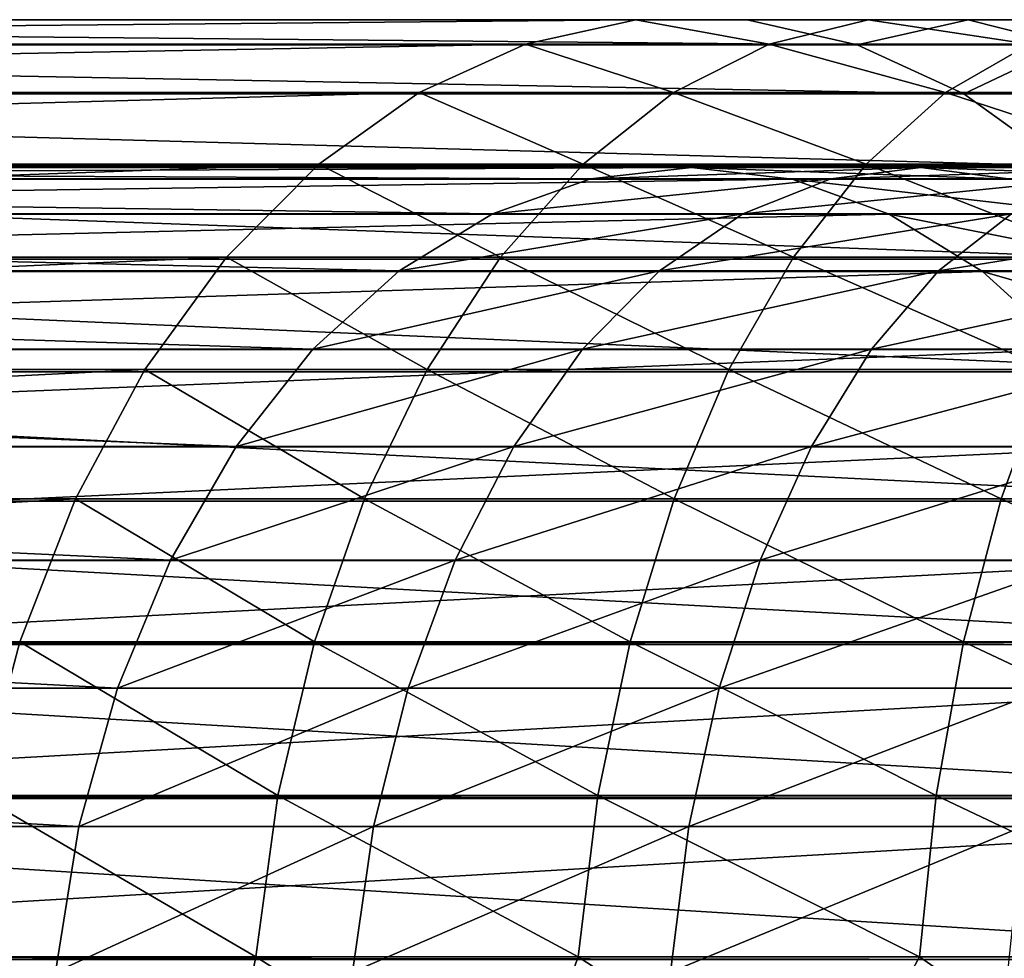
# Model space of a CAD drawing. Header units: metres. Extents: x -62 to 150, y -92 to 92.
# Tile 250 of 256: x 74 to 83, y 2 to 11. Entities that reach past the tile are written whole.
import ezdxf

# ---------------------------------------------------------------- set-up
doc = ezdxf.new("R2010")
doc.units = ezdxf.units.M
doc.layers.add('solid_500615', color=7, linetype='CONTINUOUS')

msp = doc.modelspace()

# ---------------------------------------------------------------- linework, layer by layer
at = {"layer": 'solid_500615'}
for points in [[(79.669388, 10.970339, -54.021397), (54.690113, 10.970339, -76.791458), (53.593624, 10.727129, -75.588585)], [(78.572899, 10.727129, -52.818523), (79.669388, 10.970339, -54.021397), (53.593624, 10.727129, -75.588585)], [(80.778053, 10.967999, -55.237621), (55.798775, 10.967999, -78.007683), (54.690113, 10.970339, -76.791458)], [(79.669388, 10.970339, -54.021397), (80.778053, 10.967999, -55.237621), (54.690113, 10.970339, -76.791458)], [(81.874069, 10.720164, -56.439976), (56.894791, 10.720164, -79.210037), (55.798775, 10.967999, -78.007683)], [(80.778053, 10.967999, -55.237621), (81.874069, 10.720164, -56.439976), (55.798775, 10.967999, -78.007683)], [(80.996033, 10.727129, -50.799625), (79.669388, 10.970339, -54.021397), (78.572899, 10.727129, -52.818523)], [(81.981216, 10.970339, -52.09523), (80.778053, 10.967999, -55.237621), (79.669388, 10.970339, -54.021397)], [(80.996033, 10.727129, -50.799625), (81.981216, 10.970339, -52.09523), (79.669388, 10.970339, -54.021397)], [(81.981216, 10.970339, -52.09523), (82.977341, 10.967999, -53.40522), (80.778053, 10.967999, -55.237621)], [(82.977341, 10.967999, -53.40522), (81.874069, 10.720164, -56.439976), (80.778053, 10.967999, -55.237621)], [(80.996033, 10.727129, -50.799625), (83.589088, 10.727129, -49.004189), (81.981216, 10.970339, -52.09523)], [(82.977341, 10.967999, -53.40522), (83.962105, 10.720164, -54.700272), (81.874069, 10.720164, -56.439976)], [(81.981216, 10.970339, -52.09523), (84.455162, 10.970339, -50.382263), (82.977341, 10.967999, -53.40522)], [(83.589088, 10.727129, -49.004189), (84.455162, 10.970339, -50.382263), (81.981216, 10.970339, -52.09523)], [(84.455162, 10.970339, -50.382263), (85.330856, 10.967999, -51.775639), (82.977341, 10.967999, -53.40522)], [(82.977341, 10.967999, -53.40522), (85.330856, 10.967999, -51.775639), (83.962105, 10.720164, -54.700272)], [(78.572899, 10.727129, -52.818523), (53.593624, 10.727129, -75.588585), (52.533852, 10.243814, -74.425995)], [(77.51313, 10.243814, -51.65593), (78.572899, 10.727129, -52.818523), (52.533852, 10.243814, -74.425995)], [(82.932907, 10.23238, -57.601551), (57.953636, 10.23238, -80.371613), (56.894791, 10.720164, -79.210037)], [(81.874069, 10.720164, -56.439976), (82.932907, 10.23238, -57.601551), (56.894791, 10.720164, -79.210037)], [(80.043839, 10.243814, -49.547401), (78.572899, 10.727129, -52.818523), (77.51313, 10.243814, -51.65593)], [(80.043839, 10.243814, -49.547401), (80.996033, 10.727129, -50.799625), (78.572899, 10.727129, -52.818523)], [(80.043839, 10.243814, -49.547401), (82.752007, 10.243814, -47.672256), (80.996033, 10.727129, -50.799625)], [(82.752007, 10.243814, -47.672256), (83.589088, 10.727129, -49.004189), (80.996033, 10.727129, -50.799625)], [(83.962105, 10.720164, -54.700272), (82.932907, 10.23238, -57.601551), (81.874069, 10.720164, -56.439976)], [(82.752007, 10.243814, -47.672256), (85.616188, 10.243814, -46.045345), (83.589088, 10.727129, -49.004189)], [(83.962105, 10.720164, -54.700272), (84.913467, 10.23238, -55.951397), (82.932907, 10.23238, -57.601551)], [(77.51313, 10.243814, -51.65593), (52.533852, 10.243814, -74.425995), (51.534515, 9.531213, -73.329697)], [(76.513794, 9.531213, -50.559631), (77.51313, 10.243814, -51.65593), (51.534515, 9.531213, -73.329697)], [(83.930878, 9.515565, -58.696346), (58.951603, 9.515565, -81.466408), (57.953636, 10.23238, -80.371613)], [(82.932907, 10.23238, -57.601551), (83.930878, 9.515565, -58.696346), (57.953636, 10.23238, -80.371613)], [(79.145943, 9.531213, -48.366589), (77.51313, 10.243814, -51.65593), (76.513794, 9.531213, -50.559631)], [(79.145943, 9.531213, -48.366589), (80.043839, 10.243814, -49.547401), (77.51313, 10.243814, -51.65593)], [(79.145943, 9.531213, -48.366589), (81.962662, 9.531213, -46.416279), (80.043839, 10.243814, -49.547401)], [(81.962662, 9.531213, -46.416279), (82.752007, 10.243814, -47.672256), (80.043839, 10.243814, -49.547401)], [(81.962662, 9.531213, -46.416279), (84.94165, 9.531213, -44.724159), (82.752007, 10.243814, -47.672256)], [(84.94165, 9.531213, -44.724159), (85.616188, 10.243814, -46.045345), (82.752007, 10.243814, -47.672256)], [(84.913467, 10.23238, -55.951397), (83.930878, 9.515565, -58.696346), (82.932907, 10.23238, -57.601551)], [(76.513794, 9.531213, -50.559631), (51.534515, 9.531213, -73.329697), (50.617981, 8.605274, -72.324242)], [(75.59726, 8.605274, -49.554176), (76.513794, 9.531213, -50.559631), (50.617981, 8.605274, -72.324242)], [(84.845634, 8.585763, -59.699856), (59.86636, 8.585763, -82.469917), (58.951603, 9.515565, -81.466408)], [(83.930878, 9.515565, -58.696346), (84.845634, 8.585763, -59.699856), (58.951603, 9.515565, -81.466408)], [(78.322441, 8.605274, -47.283615), (76.513794, 9.531213, -50.559631), (75.59726, 8.605274, -49.554176)], [(78.322441, 8.605274, -47.283615), (79.145943, 9.531213, -48.366589), (76.513794, 9.531213, -50.559631)], [(78.322441, 8.605274, -47.283615), (81.238724, 8.605274, -45.264374), (79.145943, 9.531213, -48.366589)], [(81.238724, 8.605274, -45.264374), (81.962662, 9.531213, -46.416279), (79.145943, 9.531213, -48.366589)], [(81.238724, 8.605274, -45.264374), (84.323006, 8.605274, -43.512444), (81.962662, 9.531213, -46.416279)], [(84.323006, 8.605274, -43.512444), (84.94165, 9.531213, -44.724159), (81.962662, 9.531213, -46.416279)], [(79.220001, 9.384899, -53.528408), (54.240726, 9.384899, -76.29847), (55.242989, 9.49999, -77.397972)], [(80.222267, 9.49999, -54.627914), (55.242989, 9.49999, -77.397972), (56.245029, 9.380693, -78.497238)], [(80.222267, 9.49999, -54.627914), (79.220001, 9.384899, -53.528408), (55.242989, 9.49999, -77.397972)], [(81.224304, 9.380693, -55.727173), (80.222267, 9.49999, -54.627914), (56.245029, 9.380693, -78.497238)], [(82.505859, 9.49999, -52.727325), (79.220001, 9.384899, -53.528408), (80.222267, 9.49999, -54.627914)], [(81.610138, 9.384899, -51.53941), (79.220001, 9.384899, -53.528408), (82.505859, 9.49999, -52.727325)], [(83.401382, 9.380693, -53.914978), (80.222267, 9.49999, -54.627914), (81.224304, 9.380693, -55.727173)], [(82.505859, 9.49999, -52.727325), (80.222267, 9.49999, -54.627914), (83.401382, 9.380693, -53.914978)], [(81.610138, 9.384899, -51.53941), (82.505859, 9.49999, -52.727325), (84.951202, 9.49999, -51.039917)], [(84.169769, 9.384899, -49.773869), (81.610138, 9.384899, -51.53941), (84.951202, 9.49999, -51.039917)], [(82.505859, 9.49999, -52.727325), (83.401382, 9.380693, -53.914978), (85.73246, 9.380693, -52.305691)], [(84.951202, 9.49999, -51.039917), (82.505859, 9.49999, -52.727325), (85.73246, 9.380693, -52.305691)], [(78.242241, 9.03826, -52.455784), (53.262966, 9.03826, -75.225845), (54.240726, 9.384899, -76.29847)], [(79.220001, 9.384899, -53.528408), (78.242241, 9.03826, -52.455784), (54.240726, 9.384899, -76.29847)], [(81.224304, 9.380693, -55.727173), (56.245029, 9.380693, -78.497238), (57.211609, 9.035037, -79.557594)], [(82.190887, 9.035037, -56.787533), (81.224304, 9.380693, -55.727173), (57.211609, 9.035037, -79.557594)], [(81.610138, 9.384899, -51.53941), (78.242241, 9.03826, -52.455784), (79.220001, 9.384899, -53.528408)], [(80.736313, 9.03826, -50.380543), (78.242241, 9.03826, -52.455784), (81.610138, 9.384899, -51.53941)], [(80.736313, 9.03826, -50.380543), (81.610138, 9.384899, -51.53941), (84.169769, 9.384899, -49.773869)], [(83.407433, 9.03826, -48.53878), (80.736313, 9.03826, -50.380543), (84.169769, 9.384899, -49.773869)], [(84.274612, 9.029951, -55.073063), (81.224304, 9.380693, -55.727173), (82.190887, 9.035037, -56.787533)], [(83.401382, 9.380693, -53.914978), (81.224304, 9.380693, -55.727173), (84.274612, 9.029951, -55.073063)], [(77.31311, 8.468623, -51.436508), (52.333836, 8.468623, -74.206573), (53.262966, 9.03826, -75.225845)], [(78.242241, 9.03826, -52.455784), (77.31311, 8.468623, -51.436508), (53.262966, 9.03826, -75.225845)], [(82.190887, 9.035037, -56.787533), (57.211609, 9.035037, -79.557594), (58.139423, 8.464562, -80.575424)], [(83.118698, 8.464562, -57.805367), (82.190887, 9.035037, -56.787533), (58.139423, 8.464562, -80.575424)], [(80.736313, 9.03826, -50.380543), (77.31311, 8.468623, -51.436508), (78.242241, 9.03826, -52.455784)], [(79.905945, 8.468623, -49.279308), (77.31311, 8.468623, -51.436508), (80.736313, 9.03826, -50.380543)], [(79.905945, 8.468623, -49.279308), (80.736313, 9.03826, -50.380543), (83.407433, 9.03826, -48.53878)], [(82.683022, 8.468623, -47.365116), (79.905945, 8.468623, -49.279308), (83.407433, 9.03826, -48.53878)], [(85.104012, 8.456417, -56.173008), (82.190887, 9.035037, -56.787533), (83.118698, 8.464562, -57.805367)], [(84.274612, 9.029951, -55.073063), (82.190887, 9.035037, -56.787533), (85.104012, 8.456417, -56.173008)], [(82.683022, 8.468623, -47.365116), (83.407433, 9.03826, -48.53878), (86.233833, 9.03826, -46.945515)], [(85.621635, 8.468623, -45.709576), (82.683022, 8.468623, -47.365116), (86.233833, 9.03826, -46.945515)], [(75.59726, 8.605274, -49.554176), (50.617981, 8.605274, -72.324242), (49.804768, 7.486724, -71.432121)], [(74.784042, 7.486724, -48.662064), (75.59726, 8.605274, -49.554176), (49.804768, 7.486724, -71.432121)], [(85.6567, 7.463787, -60.589615), (60.677429, 7.463787, -83.35968), (59.86636, 8.585763, -82.469917)], [(84.845634, 8.585763, -59.699856), (85.6567, 7.463787, -60.589615), (59.86636, 8.585763, -82.469917)], [(77.591774, 7.486724, -46.322727), (75.59726, 8.605274, -49.554176), (74.784042, 7.486724, -48.662064)], [(77.591774, 7.486724, -46.322727), (78.322441, 8.605274, -47.283615), (75.59726, 8.605274, -49.554176)], [(77.591774, 7.486724, -46.322727), (80.596397, 7.486724, -44.242317), (78.322441, 8.605274, -47.283615)], [(80.596397, 7.486724, -44.242317), (81.238724, 8.605274, -45.264374), (78.322441, 8.605274, -47.283615)], [(80.596397, 7.486724, -44.242317), (83.774101, 7.486724, -42.437321), (81.238724, 8.605274, -45.264374)], [(83.774101, 7.486724, -42.437321), (84.323006, 8.605274, -43.512444), (81.238724, 8.605274, -45.264374)], [(76.455536, 7.690045, -50.495724), (51.476261, 7.690045, -73.265785), (52.333836, 8.468623, -74.206573)], [(77.31311, 8.468623, -51.436508), (76.455536, 7.690045, -50.495724), (52.333836, 8.468623, -74.206573)], [(83.118698, 8.464562, -57.805367), (58.139423, 8.464562, -80.575424), (58.995689, 7.685661, -81.514778)], [(83.974968, 7.685661, -58.744713), (83.118698, 8.464562, -57.805367), (58.995689, 7.685661, -81.514778)], [(79.905945, 8.468623, -49.279308), (76.455536, 7.690045, -50.495724), (77.31311, 8.468623, -51.436508)], [(79.139526, 7.690045, -48.262882), (76.455536, 7.690045, -50.495724), (79.905945, 8.468623, -49.279308)], [(79.139526, 7.690045, -48.262882), (79.905945, 8.468623, -49.279308), (82.683022, 8.468623, -47.365116)], [(82.014397, 7.690045, -46.281837), (79.139526, 7.690045, -48.262882), (82.683022, 8.468623, -47.365116)], [(82.014397, 7.690045, -46.281837), (82.683022, 8.468623, -47.365116), (85.621635, 8.468623, -45.709576)], [(85.056587, 7.690045, -44.568821), (82.014397, 7.690045, -46.281837), (85.621635, 8.468623, -45.709576)], [(85.869102, 7.674243, -57.187675), (83.118698, 8.464562, -57.805367), (83.974968, 7.685661, -58.744713)], [(85.104012, 8.456417, -56.173008), (83.118698, 8.464562, -57.805367), (85.869102, 7.674243, -57.187675)], [(75.690674, 6.721734, -49.656651), (50.711395, 6.721734, -72.426712), (51.476261, 7.690045, -73.265785)], [(76.455536, 7.690045, -50.495724), (75.690674, 6.721734, -49.656651), (51.476261, 7.690045, -73.265785)], [(83.974968, 7.685661, -58.744713), (58.995689, 7.685661, -81.514778), (59.759335, 6.717515, -82.352509)], [(84.738609, 6.717515, -59.582443), (83.974968, 7.685661, -58.744713), (59.759335, 6.717515, -82.352509)], [(79.139526, 7.690045, -48.262882), (75.690674, 6.721734, -49.656651), (76.455536, 7.690045, -50.495724)], [(78.455963, 6.721734, -47.356342), (75.690674, 6.721734, -49.656651), (79.139526, 7.690045, -48.262882)], [(78.455963, 6.721734, -47.356342), (79.139526, 7.690045, -48.262882), (82.014397, 7.690045, -46.281837)], [(81.418053, 6.721734, -45.315674), (78.455963, 6.721734, -47.356342), (82.014397, 7.690045, -46.281837)], [(81.418053, 6.721734, -45.315674), (82.014397, 7.690045, -46.281837), (85.056587, 7.690045, -44.568821)], [(84.552628, 6.721734, -43.551392), (81.418053, 6.721734, -45.315674), (85.056587, 7.690045, -44.568821)], [(74.784042, 7.486724, -48.662064), (49.804768, 7.486724, -71.432121), (49.113075, 6.200599, -70.673325)], [(74.092354, 6.200599, -47.903259), (74.784042, 7.486724, -48.662064), (49.113075, 6.200599, -70.673325)], [(86.345932, 6.174748, -61.345715), (61.366653, 6.174748, -84.115776), (60.677429, 7.463787, -83.35968)], [(85.6567, 7.463787, -60.589615), (86.345932, 6.174748, -61.345715), (60.677429, 7.463787, -83.35968)], [(76.970291, 6.200599, -45.505424), (74.784042, 7.486724, -48.662064), (74.092354, 6.200599, -47.903259)], [(76.970291, 6.200599, -45.505424), (77.591774, 7.486724, -46.322727), (74.784042, 7.486724, -48.662064)], [(76.970291, 6.200599, -45.505424), (80.050049, 6.200599, -43.372993), (77.591774, 7.486724, -46.322727)], [(80.050049, 6.200599, -43.372993), (80.596397, 7.486724, -44.242317), (77.591774, 7.486724, -46.322727)], [(80.050049, 6.200599, -43.372993), (83.30722, 6.200599, -41.522858), (80.596397, 7.486724, -44.242317)], [(83.30722, 6.200599, -41.522858), (83.774101, 7.486724, -42.437321), (80.596397, 7.486724, -44.242317)], [(83.30722, 6.200599, -41.522858), (86.716003, 6.200599, -39.969677), (83.774101, 7.486724, -42.437321)], [(75.037384, 5.587581, -48.939983), (50.058109, 5.587581, -71.710045), (50.711395, 6.721734, -72.426712)], [(75.690674, 6.721734, -49.656651), (75.037384, 5.587581, -48.939983), (50.711395, 6.721734, -72.426712)], [(84.738609, 6.717515, -59.582443), (59.759335, 6.717515, -82.352509), (60.411545, 5.58396, -83.068001)], [(85.390823, 5.58396, -60.297935), (84.738609, 6.717515, -59.582443), (60.411545, 5.58396, -83.068001)], [(78.455963, 6.721734, -47.356342), (75.037384, 5.587581, -48.939983), (75.690674, 6.721734, -49.656651)], [(77.872124, 5.587581, -46.582054), (75.037384, 5.587581, -48.939983), (78.455963, 6.721734, -47.356342)], [(77.872124, 5.587581, -46.582054), (78.455963, 6.721734, -47.356342), (81.418053, 6.721734, -45.315674)], [(80.908699, 5.587581, -44.490459), (77.872124, 5.587581, -46.582054), (81.418053, 6.721734, -45.315674)], [(80.908699, 5.587581, -44.490459), (81.418053, 6.721734, -45.315674), (84.552628, 6.721734, -43.551392)], [(84.122185, 5.587581, -42.682392), (80.908699, 5.587581, -44.490459), (84.552628, 6.721734, -43.551392)], [(74.092354, 6.200599, -47.903259), (49.113075, 6.200599, -70.673325), (48.558388, 4.775686, -70.064812)], [(73.537659, 4.775686, -47.29475), (74.092354, 6.200599, -47.903259), (48.558388, 4.775686, -70.064812)], [(86.889732, 4.772721, -61.94228), (61.910458, 4.772721, -84.712341), (61.366653, 6.174748, -84.115776)], [(86.345932, 6.174748, -61.345715), (86.889732, 4.772721, -61.94228), (61.366653, 6.174748, -84.115776)], [(76.471909, 4.775686, -44.850006), (74.092354, 6.200599, -47.903259), (73.537659, 4.775686, -47.29475)], [(76.471909, 4.775686, -44.850006), (76.970291, 6.200599, -45.505424), (74.092354, 6.200599, -47.903259)], [(76.471909, 4.775686, -44.850006), (79.611916, 4.775686, -42.675854), (76.970291, 6.200599, -45.505424)], [(79.611916, 4.775686, -42.675854), (80.050049, 6.200599, -43.372993), (76.970291, 6.200599, -45.505424)], [(79.611916, 4.775686, -42.675854), (82.932816, 4.775686, -40.78952), (80.050049, 6.200599, -43.372993)], [(82.932816, 4.775686, -40.78952), (83.30722, 6.200599, -41.522858), (80.050049, 6.200599, -43.372993)], [(82.932816, 4.775686, -40.78952), (86.408287, 4.775686, -39.205952), (83.30722, 6.200599, -41.522858)], [(86.408287, 4.775686, -39.205952), (86.716003, 6.200599, -39.969677), (83.30722, 6.200599, -41.522858)], [(74.511803, 4.315569, -48.363407), (49.532528, 4.315569, -71.133469), (50.058109, 5.587581, -71.710045)], [(75.037384, 5.587581, -48.939983), (74.511803, 4.315569, -48.363407), (50.058109, 5.587581, -71.710045)], [(77.872124, 5.587581, -46.582054), (74.511803, 4.315569, -48.363407), (75.037384, 5.587581, -48.939983)], [(77.402412, 4.315569, -45.959118), (74.511803, 4.315569, -48.363407), (77.872124, 5.587581, -46.582054)], [(77.402412, 4.315569, -45.959118), (77.872124, 5.587581, -46.582054), (80.908699, 5.587581, -44.490459)], [(80.498924, 4.315569, -43.826557), (77.402412, 4.315569, -45.959118), (80.908699, 5.587581, -44.490459)], [(80.498924, 4.315569, -43.826557), (80.908699, 5.587581, -44.490459), (84.122185, 5.587581, -42.682392)], [(83.775887, 4.315569, -41.983261), (80.498924, 4.315569, -43.826557), (84.122185, 5.587581, -42.682392)], [(85.390823, 5.58396, -60.297935), (60.411545, 5.58396, -83.068001), (60.936268, 4.31291, -83.643631)], [(85.915543, 4.31291, -60.873569), (85.390823, 5.58396, -60.297935), (60.936268, 4.31291, -83.643631)], [(73.537659, 4.775686, -47.29475), (48.558388, 4.775686, -70.064812), (48.153114, 3.243879, -69.620224)], [(73.132393, 3.243879, -46.850159), (73.537659, 4.775686, -47.29475), (48.153114, 3.243879, -69.620224)], [(86.897888, 4.747501, -61.951225), (61.918613, 4.747501, -84.721291), (61.910458, 4.772721, -84.712341)], [(86.889732, 4.772721, -61.94228), (86.897888, 4.747501, -61.951225), (61.910458, 4.772721, -84.712341)], [(87.294373, 3.242307, -62.386173), (62.315094, 3.242307, -85.156235), (61.918613, 4.747501, -84.721291)], [(86.897888, 4.747501, -61.951225), (87.294373, 3.242307, -62.386173), (61.918613, 4.747501, -84.721291)], [(76.107773, 3.243879, -44.37114), (73.537659, 4.775686, -47.29475), (73.132393, 3.243879, -46.850159)], [(76.107773, 3.243879, -44.37114), (76.471909, 4.775686, -44.850006), (73.537659, 4.775686, -47.29475)], [(76.107773, 3.243879, -44.37114), (79.291809, 3.243879, -42.166504), (76.471909, 4.775686, -44.850006)], [(79.291809, 3.243879, -42.166504), (79.611916, 4.775686, -42.675854), (76.471909, 4.775686, -44.850006)], [(79.291809, 3.243879, -42.166504), (82.659264, 3.243879, -40.253727), (79.611916, 4.775686, -42.675854)], [(82.659264, 3.243879, -40.253727), (82.932816, 4.775686, -40.78952), (79.611916, 4.775686, -42.675854)], [(82.659264, 3.243879, -40.253727), (86.183464, 3.243879, -38.647957), (82.932816, 4.775686, -40.78952)], [(86.183464, 3.243879, -38.647957), (86.408287, 4.775686, -39.205952), (82.932816, 4.775686, -40.78952)], [(74.126892, 2.937081, -47.941147), (49.147614, 2.937081, -70.711212), (49.532528, 4.315569, -71.133469)], [(74.511803, 4.315569, -48.363407), (74.126892, 2.937081, -47.941147), (49.532528, 4.315569, -71.133469)], [(85.915543, 4.31291, -60.873569), (60.936268, 4.31291, -83.643631), (61.32058, 2.935662, -84.065231)], [(86.299858, 2.935662, -61.295166), (85.915543, 4.31291, -60.873569), (61.32058, 2.935662, -84.065231)], [(77.402412, 4.315569, -45.959118), (74.126892, 2.937081, -47.941147), (74.511803, 4.315569, -48.363407)], [(77.058411, 2.937081, -45.502903), (74.126892, 2.937081, -47.941147), (77.402412, 4.315569, -45.959118)], [(77.058411, 2.937081, -45.502903), (77.402412, 4.315569, -45.959118), (80.498924, 4.315569, -43.826557)], [(80.198814, 2.937081, -43.34034), (77.058411, 2.937081, -45.502903), (80.498924, 4.315569, -43.826557)], [(80.198814, 2.937081, -43.34034), (80.498924, 4.315569, -43.826557), (83.775887, 4.315569, -41.983261)], [(83.52227, 2.937081, -41.471245), (80.198814, 2.937081, -43.34034), (83.775887, 4.315569, -41.983261)], [(87.300224, 3.21399, -62.392597), (62.32095, 3.21399, -85.162659), (62.315094, 3.242307, -85.156235)], [(87.294373, 3.242307, -62.386173), (87.300224, 3.21399, -62.392597), (62.315094, 3.242307, -85.156235)], [(75.886047, 1.639465, -44.07954), (73.132393, 3.243879, -46.850159), (72.885612, 1.639465, -46.579433)], [(75.886047, 1.639465, -44.07954), (76.107773, 3.243879, -44.37114), (73.132393, 3.243879, -46.850159)], [(75.886047, 1.639465, -44.07954), (79.096886, 1.639465, -41.856346), (76.107773, 3.243879, -44.37114)], [(79.096886, 1.639465, -41.856346), (79.291809, 3.243879, -42.166504), (76.107773, 3.243879, -44.37114)], [(79.096886, 1.639465, -41.856346), (82.492691, 1.639465, -39.927464), (79.291809, 3.243879, -42.166504)], [(82.492691, 1.639465, -39.927464), (82.659264, 3.243879, -40.253727), (79.291809, 3.243879, -42.166504)], [(82.492691, 1.639465, -39.927464), (86.046555, 1.639465, -38.308174), (82.659264, 3.243879, -40.253727)], [(86.046555, 1.639465, -38.308174), (86.183464, 3.243879, -38.647957), (82.659264, 3.243879, -40.253727)], [(87.540825, 1.639465, -62.65654), (62.56155, 1.639465, -85.426605), (62.32095, 3.21399, -85.162659)], [(87.300224, 3.21399, -62.392597), (87.540825, 1.639465, -62.65654), (62.32095, 3.21399, -85.162659)], [(73.892143, 1.486127, -47.683624), (48.912865, 1.486127, -70.453682), (49.147614, 2.937081, -70.711212)], [(74.126892, 2.937081, -47.941147), (73.892143, 1.486127, -47.683624), (49.147614, 2.937081, -70.711212)], [(86.299858, 2.935662, -61.295166), (61.32058, 2.935662, -84.065231), (61.555019, 1.486127, -84.322418)], [(86.534294, 1.486127, -61.552353), (86.299858, 2.935662, -61.295166), (61.555019, 1.486127, -84.322418)], [(77.058411, 2.937081, -45.502903), (73.892143, 1.486127, -47.683624), (74.126892, 2.937081, -47.941147)], [(77.058411, 2.937081, -45.502903), (76.848618, 1.486127, -45.224674), (73.892143, 1.486127, -47.683624)], [(80.198814, 2.937081, -43.34034), (80.015793, 1.486127, -43.043808), (76.848618, 1.486127, -45.224674)], [(80.198814, 2.937081, -43.34034), (76.848618, 1.486127, -45.224674), (77.058411, 2.937081, -45.502903)], [(83.52227, 2.937081, -41.471245), (83.367592, 1.486127, -41.158981), (80.015793, 1.486127, -43.043808)], [(83.52227, 2.937081, -41.471245), (80.015793, 1.486127, -43.043808), (80.198814, 2.937081, -43.34034)], [(87.543938, 1.608541, -62.65995), (62.564659, 1.608541, -85.430016), (62.56155, 1.639465, -85.426605)], [(87.540825, 1.639465, -62.65654), (87.543938, 1.608541, -62.65995), (62.56155, 1.639465, -85.426605)], [(75.562881, 0, -44.172333), (72.885612, 1.639465, -46.579433), (72.802841, 0, -46.488636)], [(75.886047, 1.639465, -44.07954), (72.885612, 1.639465, -46.579433), (75.562881, 0, -44.172333)], [(75.886047, 1.639465, -44.07954), (75.562881, 0, -44.172333), (78.503189, 0, -42.08963)], [(75.886047, 1.639465, -44.07954), (78.503189, 0, -42.08963), (79.096886, 1.639465, -41.856346)], [(79.096886, 1.639465, -41.856346), (78.503189, 0, -42.08963), (81.60405, 0, -40.254494)], [(79.096886, 1.639465, -41.856346), (81.60405, 0, -40.254494), (82.492691, 1.639465, -39.927464)], [(82.492691, 1.639465, -39.927464), (81.60405, 0, -40.254494), (84.844673, 0, -38.67923)], [(82.492691, 1.639465, -39.927464), (84.844673, 0, -38.67923), (86.046555, 1.639465, -38.308174)]]:
    msp.add_3dface(points, dxfattribs=at)

doc.saveas('drawing.dxf')
